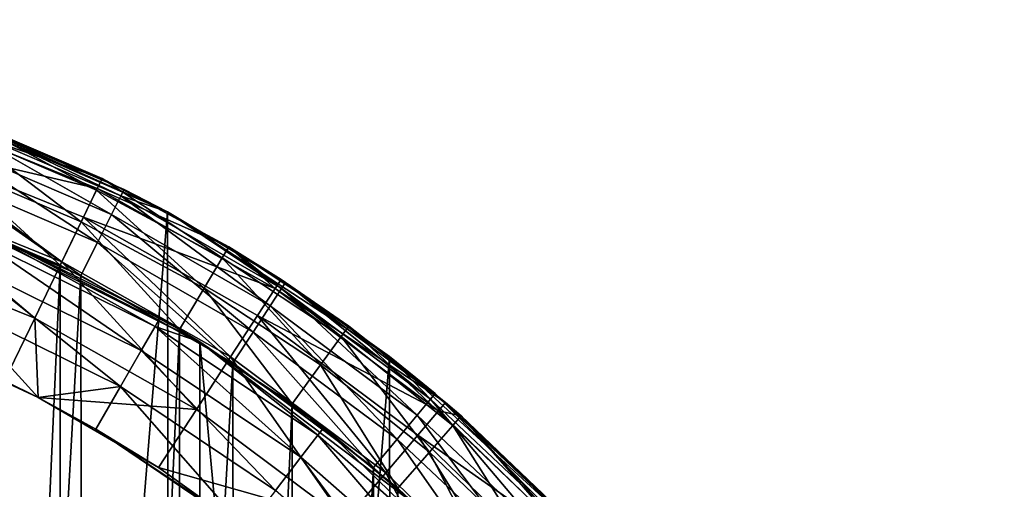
# Model space of a CAD drawing. Header units: millimetres. Extents: x 1 to 101, y -50 to 50.
# Tile 56 of 56: x 70 to 100, y 35 to 50. Entities that reach past the tile are written whole.
import ezdxf

# ---------------------------------------------------------------- set-up
doc = ezdxf.new("R2010")
doc.units = ezdxf.units.MM
doc.header["$LTSCALE"] = 25.4
doc.layers.get('0').update_dxf_attribs({"true_color": 0xff5454})

# ---------------------------------------------------------------- blocks, each defined once
blk = doc.blocks.new('CAYO-9505-8055.STL#2')
at = {"color": 250, "true_color": 0x282828}
mesh = blk.add_polyface(dxfattribs=at)
corners = [(0.744, -4.196, 131.3), (2.081, 12.209, 131.3), (0.733, 4.062, 131.3), (2.114, -12.339, 131.3), (4.752, 20.023, 131.3), (4.806, -20.146, 131.3), (8.673, 27.291, 131.3), (8.746, -27.404, 131.3), (13.736, 33.815, 131.3), (13.827, -33.913, 131.3), (19.804, 39.416, 131.3), (19.91, -39.498, 131.3), (26.711, 43.942, 131.3), (26.83, -44.006, 131.3), (34.269, 47.269, 131.3), (34.396, -47.313, 131.3), (42.272, 49.307, 131.3), (42.404, -49.329, 131.3), (50.501, 50, 131.3), (50.635, -50, 131.3), (58.731, 49.329, 131.3), (58.864, -49.307, 131.3), (66.739, 47.313, 131.3), (66.866, -47.269, 131.3), (74.306, 44.006, 131.3), (74.424, -43.942, 131.3), (81.225, 39.498, 131.3), (81.331, -39.416, 131.3), (87.308, 33.913, 131.3), (87.399, -33.815, 131.3), (92.389, 27.404, 131.3), (92.463, -27.291, 131.3), (96.329, 20.146, 131.3), (96.383, -20.023, 131.3), (99.021, 12.339, 131.3), (99.054, -12.209, 131.3), (100.391, 4.196, 131.3), (100.403, -4.062, 131.3)]
mesh.append_faces([[corners[k] for k in face] for face in [(0, 1, 2), (36, 35, 37)]], dxfattribs={"vtx0": -1, "color": 250})
mesh.append_faces([[corners[k] for k in face] for face in [(1, 3, 4), (4, 5, 6), (6, 7, 8), (8, 9, 10), (10, 11, 12), (12, 13, 14), (14, 15, 16), (16, 17, 18), (18, 19, 20), (20, 21, 22), (22, 23, 24), (24, 25, 26), (26, 27, 28), (28, 29, 30), (30, 31, 32), (32, 33, 34), (34, 35, 36)]], dxfattribs={"vtx0": -1, "vtx1": -1, "color": 250})
mesh.append_faces([[corners[k] for k in face] for face in [(1, 0, 3), (4, 3, 5), (6, 5, 7), (8, 7, 9), (10, 9, 11), (12, 11, 13), (14, 13, 15), (16, 15, 17), (18, 17, 19), (20, 19, 21), (22, 21, 23), (24, 23, 25), (26, 25, 27), (28, 27, 29), (30, 29, 31), (32, 31, 33), (34, 33, 35)]], dxfattribs={"vtx0": -1, "vtx2": -1, "color": 250})
mesh = blk.add_polyface(dxfattribs=at)
corners = [(74.306, 44.006, 131.3), (67.606, 47.008, 104.3), (66.739, 47.313, 131.3)]
mesh.append_faces([[corners[k] for k in face] for face in [(0, 1, 2)]], dxfattribs={"color": 250})
at = {"color": 9, "true_color": 0xc2bcb3}
mesh = blk.add_polyface(dxfattribs=at)
corners = [(3.993, 6.309, 1.3), (3.615, -2.109, 1.3), (3.615, 2.109, 1.3), (3.993, -6.309, 1.3), (4.746, 10.458, 1.3), (4.746, -10.458, 1.3), (5.868, 14.524, 1.3), (5.868, -14.524, 1.3), (7.35, 18.472, 1.3), (7.35, -18.472, 1.3), (9.18, 22.272, 1.3), (9.18, -22.272, 1.3), (11.343, 25.892, 1.3), (11.343, -25.892, 1.3), (13.822, 29.304, 1.3), (13.822, -29.304, 1.3), (16.596, 32.48, 1.3), (16.596, -32.48, 1.3), (19.645, 35.394, 1.3), (19.645, -35.394, 1.3), (22.942, 38.024, 1.3), (22.942, -38.024, 1.3), (26.462, 40.347, 1.3), (26.462, -40.347, 1.3), (30.175, 42.346, 1.3), (30.175, -42.346, 1.3), (34.053, 44.003, 1.3), (34.053, -44.003, 1.3), (38.064, 45.306, 1.3), (38.064, -45.306, 1.3), (42.176, 46.245, 1.3), (42.176, -46.245, 1.3), (46.355, 46.811, 1.3), (46.355, -46.811, 1.3), (50.568, 47, 1.3), (50.568, -47, 1.3), (54.781, 46.811, 1.3), (54.781, -46.811, 1.3), (58.96, 46.245, 1.3), (58.96, -46.245, 1.3), (63.072, 45.306, 1.3), (63.072, -45.306, 1.3), (67.082, 44.003, 1.3), (67.082, -44.003, 1.3), (70.96, 42.346, 1.3), (70.96, -42.346, 1.3), (74.674, 40.347, 1.3), (74.674, -40.347, 1.3), (78.194, 38.024, 1.3), (78.194, -38.024, 1.3), (81.491, 35.394, 1.3), (81.491, -35.394, 1.3), (84.539, 32.48, 1.3), (84.539, -32.48, 1.3), (87.314, 29.304, 1.3), (87.314, -29.304, 1.3), (89.793, 25.892, 1.3), (89.793, -25.892, 1.3), (91.956, 22.272, 1.3), (91.956, -22.272, 1.3), (93.786, 18.472, 1.3), (93.786, -18.472, 1.3), (95.267, 14.524, 1.3), (95.267, -14.524, 1.3), (96.389, 10.458, 1.3), (96.389, -10.458, 1.3), (97.142, 6.309, 1.3), (97.142, -6.309, 1.3), (97.52, 2.109, 1.3), (97.52, -2.109, 1.3)]
mesh.append_faces([[corners[k] for k in face] for face in [(0, 1, 2), (67, 68, 69)]], dxfattribs={"vtx0": -1, "color": 9})
mesh.append_faces([[corners[k] for k in face] for face in [(1, 0, 3), (3, 4, 5), (5, 6, 7), (7, 8, 9), (9, 10, 11), (11, 12, 13), (13, 14, 15), (15, 16, 17), (17, 18, 19), (19, 20, 21), (21, 22, 23), (23, 24, 25), (25, 26, 27), (27, 28, 29), (29, 30, 31), (31, 32, 33), (33, 34, 35), (35, 36, 37), (37, 38, 39), (39, 40, 41), (41, 42, 43), (43, 44, 45), (45, 46, 47), (47, 48, 49), (49, 50, 51), (51, 52, 53), (53, 54, 55), (55, 56, 57), (57, 58, 59), (59, 60, 61), (61, 62, 63), (63, 64, 65), (65, 66, 67)]], dxfattribs={"vtx0": -1, "vtx1": -1, "color": 9})
mesh.append_faces([[corners[k] for k in face] for face in [(3, 0, 4), (5, 4, 6), (7, 6, 8), (9, 8, 10), (11, 10, 12), (13, 12, 14), (15, 14, 16), (17, 16, 18), (19, 18, 20), (21, 20, 22), (23, 22, 24), (25, 24, 26), (27, 26, 28), (29, 28, 30), (31, 30, 32), (33, 32, 34), (35, 34, 36), (37, 36, 38), (39, 38, 40), (41, 40, 42), (43, 42, 44), (45, 44, 46), (47, 46, 48), (49, 48, 50), (51, 50, 52), (53, 52, 54), (55, 54, 56), (57, 56, 58), (59, 58, 60), (61, 60, 62), (63, 62, 64), (65, 64, 66), (67, 66, 68)]], dxfattribs={"vtx0": -1, "vtx2": -1, "color": 9})
at = {"color": 250, "true_color": 0x282828}
mesh = blk.add_polyface(dxfattribs=at)
corners = [(4.271, 8.099, 101.3), (3.651, -2.796, 101.3), (3.644, 2.67, 101.3), (4.293, -8.224, 101.3), (5.524, 13.419, 101.3), (5.56, -13.54, 101.3), (7.387, 18.558, 101.3), (7.437, -18.674, 101.3), (9.833, 23.445, 101.3), (9.896, -23.555, 101.3), (12.83, 28.016, 101.3), (12.906, -28.117, 101.3), (16.338, 32.207, 101.3), (16.425, -32.299, 101.3), (20.308, 35.963, 101.3), (20.405, -36.045, 101.3), (24.688, 39.233, 101.3), (24.794, -39.303, 101.3), (29.418, 41.972, 101.3), (29.531, -42.029, 101.3), (34.434, 44.144, 101.3), (34.552, -44.187, 101.3), (39.667, 45.719, 101.3), (39.79, -45.748, 101.3), (45.049, 46.675, 101.3), (45.174, -46.689, 101.3), (50.505, 47, 101.3), (50.631, -47, 101.3), (55.961, 46.689, 101.3), (56.087, -46.675, 101.3), (61.345, 45.748, 101.3), (61.468, -45.719, 101.3), (66.583, 44.187, 101.3), (66.702, -44.144, 101.3), (71.605, 42.029, 101.3), (71.718, -41.972, 101.3), (76.342, 39.303, 101.3), (76.447, -39.233, 101.3), (80.73, 36.045, 101.3), (80.827, -35.963, 101.3), (84.711, 32.299, 101.3), (84.798, -32.207, 101.3), (88.23, 28.117, 101.3), (88.305, -28.016, 101.3), (91.239, 23.555, 101.3), (91.303, -23.445, 101.3), (93.699, 18.674, 101.3), (93.749, -18.558, 101.3), (95.575, 13.54, 101.3), (95.611, -13.419, 101.3), (96.843, 8.224, 101.3), (96.865, -8.099, 101.3), (97.485, 2.796, 101.3), (97.492, -2.67, 101.3)]
mesh.append_faces([[corners[k] for k in face] for face in [(0, 1, 2), (51, 52, 53)]], dxfattribs={"vtx0": -1, "color": 250})
mesh.append_faces([[corners[k] for k in face] for face in [(1, 0, 3), (3, 4, 5), (5, 6, 7), (7, 8, 9), (9, 10, 11), (11, 12, 13), (13, 14, 15), (15, 16, 17), (17, 18, 19), (19, 20, 21), (21, 22, 23), (23, 24, 25), (25, 26, 27), (27, 28, 29), (29, 30, 31), (31, 32, 33), (33, 34, 35), (35, 36, 37), (37, 38, 39), (39, 40, 41), (41, 42, 43), (43, 44, 45), (45, 46, 47), (47, 48, 49), (49, 50, 51)]], dxfattribs={"vtx0": -1, "vtx1": -1, "color": 250})
mesh.append_faces([[corners[k] for k in face] for face in [(3, 0, 4), (5, 4, 6), (7, 6, 8), (9, 8, 10), (11, 10, 12), (13, 12, 14), (15, 14, 16), (17, 16, 18), (19, 18, 20), (21, 20, 22), (23, 22, 24), (25, 24, 26), (27, 26, 28), (29, 28, 30), (31, 30, 32), (33, 32, 34), (35, 34, 36), (37, 36, 38), (39, 38, 40), (41, 40, 42), (43, 42, 44), (45, 44, 46), (47, 46, 48), (49, 48, 50), (51, 50, 52)]], dxfattribs={"vtx0": -1, "vtx2": -1, "color": 250})
at = {"color": 9, "true_color": 0xc2bcb3}
mesh = blk.add_polyface(dxfattribs=at)
corners = [(5.362, -12.862, 4.3), (3.768, 4.337, 4.3), (3.768, -4.337, 4.3), (5.362, 12.862, 4.3), (8.495, -20.95, 4.3), (8.495, 20.95, 4.3), (13.061, -28.324, 4.3), (13.061, 28.324, 4.3), (18.904, -34.733, 4.3), (18.904, 34.733, 4.3), (25.825, -39.96, 4.3), (25.825, 39.96, 4.3), (33.589, -43.826, 4.3), (33.589, 43.826, 4.3), (41.932, -46.2, 4.3), (41.932, 46.2, 4.3), (50.568, -47, 4.3), (50.568, 47, 4.3), (59.204, -46.2, 4.3), (59.204, 46.2, 4.3), (67.546, -43.826, 4.3), (67.546, 43.826, 4.3), (75.31, -39.96, 4.3), (75.31, 39.96, 4.3), (82.232, -34.733, 4.3), (82.232, 34.733, 4.3), (88.075, -28.324, 4.3), (88.075, 28.324, 4.3), (92.64, -20.95, 4.3), (92.64, 20.95, 4.3), (95.774, -12.862, 4.3), (95.774, 12.862, 4.3), (97.367, -4.337, 4.3), (97.367, 4.337, 4.3)]
mesh.append_faces([[corners[k] for k in face] for face in [(0, 1, 2), (31, 32, 33)]], dxfattribs={"vtx0": -1, "color": 9})
mesh.append_faces([[corners[k] for k in face] for face in [(1, 0, 3), (3, 4, 5), (5, 6, 7), (7, 8, 9), (9, 10, 11), (11, 12, 13), (13, 14, 15), (15, 16, 17), (17, 18, 19), (19, 20, 21), (21, 22, 23), (23, 24, 25), (25, 26, 27), (27, 28, 29), (29, 30, 31)]], dxfattribs={"vtx0": -1, "vtx1": -1, "color": 9})
mesh.append_faces([[corners[k] for k in face] for face in [(3, 0, 4), (5, 4, 6), (7, 6, 8), (9, 8, 10), (11, 10, 12), (13, 12, 14), (15, 14, 16), (17, 16, 18), (19, 18, 20), (21, 20, 22), (23, 22, 24), (25, 24, 26), (27, 26, 28), (29, 28, 30), (31, 30, 32)]], dxfattribs={"vtx0": -1, "vtx2": -1, "color": 9})
mesh = blk.add_polyface(dxfattribs=at)
corners = [(65.902, 46.184, 98.414), (72.113, 44.74, 96.463), (66.215, 47.128, 96.463), (71.682, 43.844, 98.414)]
mesh.append_faces([[corners[k] for k in face] for face in [(0, 1, 2), (1, 0, 3)]], dxfattribs={"vtx0": -1, "color": 9})
mesh = blk.add_polyface(dxfattribs=at)
corners = [(72.113, 44.74, 96.463), (72.262, 45.048, 94.3), (66.215, 47.128, 96.463)]
mesh.append_faces([[corners[k] for k in face] for face in [(0, 1, 2)]], dxfattribs={"color": 9})
mesh = blk.add_polyface(dxfattribs=at)
corners = [(66.215, 47.128, 96.463), (72.262, 45.048, 94.3), (68.137, 46.812, 94.3)]
mesh.append_faces([[corners[k] for k in face] for face in [(0, 1, 2)]], dxfattribs={"color": 9})
at = {"color": 250, "true_color": 0x282828}
mesh = blk.add_polyface(dxfattribs=at)
corners = [(67.606, 47.008, 104.3), (72.845, 44.508, 103.152), (67.528, 46.793, 103.152), (72.948, 44.712, 104.3)]
mesh.append_faces([[corners[k] for k in face] for face in [(0, 1, 2), (1, 0, 3)]], dxfattribs={"vtx0": -1, "color": 250})
mesh = blk.add_polyface(dxfattribs=at)
corners = [(74.306, 44.006, 131.3), (72.948, 44.712, 104.3), (67.606, 47.008, 104.3)]
mesh.append_faces([[corners[k] for k in face] for face in [(0, 1, 2)]], dxfattribs={"color": 250})
mesh = blk.add_polyface(dxfattribs=at)
corners = [(67.528, 46.793, 103.152), (72.554, 43.926, 102.179), (67.306, 46.181, 102.179), (72.845, 44.508, 103.152)]
mesh.append_faces([[corners[k] for k in face] for face in [(0, 1, 2), (1, 0, 3)]], dxfattribs={"vtx0": -1, "color": 250})
at = {"color": 9, "true_color": 0xc2bcb3}
mesh = blk.add_polyface(dxfattribs=at)
corners = [(68.137, 46.812, 4.3), (72.088, 44.686, 2.8), (67.995, 46.435, 2.8), (72.262, 45.048, 4.3)]
mesh.append_faces([[corners[k] for k in face] for face in [(0, 1, 2), (1, 0, 3)]], dxfattribs={"vtx0": -1, "color": 9})
mesh = blk.add_polyface(dxfattribs=at)
corners = [(68.137, 46.812, 94.3), (72.262, 45.048, 4.3), (68.137, 46.812, 4.3), (72.262, 45.048, 94.3)]
mesh.append_faces([[corners[k] for k in face] for face in [(0, 1, 2), (1, 0, 3)]], dxfattribs={"vtx0": -1, "color": 9})
mesh = blk.add_polyface(dxfattribs=at)
corners = [(67.995, 46.435, 2.8), (71.611, 43.697, 1.702), (67.609, 45.407, 1.702), (72.088, 44.686, 2.8)]
mesh.append_faces([[corners[k] for k in face] for face in [(0, 1, 2), (1, 0, 3)]], dxfattribs={"vtx0": -1, "color": 9})
mesh = blk.add_polyface(dxfattribs=at)
corners = [(71.01, 42.449, 99.963), (65.902, 46.184, 98.414), (65.414, 44.714, 99.963), (71.682, 43.844, 98.414)]
mesh.append_faces([[corners[k] for k in face] for face in [(0, 1, 2), (1, 0, 3)]], dxfattribs={"vtx0": -1, "color": 9})
at = {"color": 250, "true_color": 0x282828}
mesh = blk.add_polyface(dxfattribs=at)
corners = [(67.306, 46.181, 102.179), (72.119, 43.056, 101.528), (66.975, 45.266, 101.528), (72.554, 43.926, 102.179)]
mesh.append_faces([[corners[k] for k in face] for face in [(0, 1, 2), (1, 0, 3)]], dxfattribs={"vtx0": -1, "color": 250})
mesh = blk.add_polyface(dxfattribs=at)
corners = [(66.975, 45.266, 101.528), (71.605, 42.029, 101.3), (66.583, 44.187, 101.3), (72.119, 43.056, 101.528)]
mesh.append_faces([[corners[k] for k in face] for face in [(0, 1, 2), (1, 0, 3)]], dxfattribs={"vtx0": -1, "color": 250})
at = {"color": 9, "true_color": 0xc2bcb3}
mesh = blk.add_polyface(dxfattribs=at)
corners = [(67.609, 45.407, 1.702), (70.96, 42.346, 1.3), (67.082, 44.003, 1.3), (71.611, 43.697, 1.702)]
mesh.append_faces([[corners[k] for k in face] for face in [(0, 1, 2), (1, 0, 3)]], dxfattribs={"vtx0": -1, "color": 9})
mesh = blk.add_polyface(dxfattribs=at)
corners = [(72.262, 45.048, 4.3), (76.007, 42.577, 2.8), (72.088, 44.686, 2.8), (76.213, 42.922, 4.3)]
mesh.append_faces([[corners[k] for k in face] for face in [(0, 1, 2), (1, 0, 3)]], dxfattribs={"vtx0": -1, "color": 9})
mesh = blk.add_polyface(dxfattribs=at)
corners = [(72.113, 44.74, 96.463), (76.213, 42.922, 94.3), (72.262, 45.048, 94.3)]
mesh.append_faces([[corners[k] for k in face] for face in [(0, 1, 2)]], dxfattribs={"color": 9})
mesh = blk.add_polyface(dxfattribs=at)
corners = [(72.262, 45.048, 94.3), (76.213, 42.922, 4.3), (72.262, 45.048, 4.3), (76.213, 42.922, 94.3)]
mesh.append_faces([[corners[k] for k in face] for face in [(0, 1, 2), (1, 0, 3)]], dxfattribs={"vtx0": -1, "color": 9})
mesh = blk.add_polyface(dxfattribs=at)
corners = [(70.163, 40.691, 100.957), (65.414, 44.714, 99.963), (64.799, 42.862, 100.957), (71.01, 42.449, 99.963)]
mesh.append_faces([[corners[k] for k in face] for face in [(0, 1, 2), (1, 0, 3)]], dxfattribs={"vtx0": -1, "color": 9})
mesh = blk.add_polyface(dxfattribs=at)
corners = [(72.088, 44.686, 2.8), (75.443, 41.635, 1.702), (71.611, 43.697, 1.702), (76.007, 42.577, 2.8)]
mesh.append_faces([[corners[k] for k in face] for face in [(0, 1, 2), (1, 0, 3)]], dxfattribs={"vtx0": -1, "color": 9})
mesh = blk.add_polyface(dxfattribs=at)
corners = [(71.682, 43.844, 98.414), (77.658, 41.617, 96.463), (72.113, 44.74, 96.463), (77.115, 40.784, 98.414)]
mesh.append_faces([[corners[k] for k in face] for face in [(0, 1, 2), (1, 0, 3)]], dxfattribs={"vtx0": -1, "color": 9})
mesh = blk.add_polyface(dxfattribs=at)
corners = [(77.658, 41.617, 96.463), (76.213, 42.922, 94.3), (72.113, 44.74, 96.463)]
mesh.append_faces([[corners[k] for k in face] for face in [(0, 1, 2)]], dxfattribs={"color": 9})
at = {"color": 250, "true_color": 0x282828}
mesh = blk.add_polyface(dxfattribs=at)
corners = [(74.306, 44.006, 104.3), (72.845, 44.508, 103.152), (72.948, 44.712, 104.3)]
mesh.append_faces([[corners[k] for k in face] for face in [(0, 1, 2)]], dxfattribs={"color": 250})
mesh = blk.add_polyface(dxfattribs=at)
corners = [(74.306, 44.006, 131.3), (74.306, 44.006, 104.3), (72.948, 44.712, 104.3)]
mesh.append_faces([[corners[k] for k in face] for face in [(0, 1, 2)]], dxfattribs={"color": 250})
mesh = blk.add_polyface(dxfattribs=at)
corners = [(72.845, 44.508, 103.152), (77.505, 41.076, 102.179), (72.554, 43.926, 102.179), (77.862, 41.62, 103.152)]
mesh.append_faces([[corners[k] for k in face] for face in [(0, 1, 2), (1, 0, 3)]], dxfattribs={"vtx0": -1, "color": 250})
mesh = blk.add_polyface(dxfattribs=at)
corners = [(74.306, 44.006, 104.3), (77.862, 41.62, 103.152), (72.845, 44.508, 103.152)]
mesh.append_faces([[corners[k] for k in face] for face in [(0, 1, 2)]], dxfattribs={"color": 250})
mesh = blk.add_polyface(dxfattribs=at)
corners = [(72.554, 43.926, 102.179), (76.972, 40.263, 101.528), (72.119, 43.056, 101.528), (77.505, 41.076, 102.179)]
mesh.append_faces([[corners[k] for k in face] for face in [(0, 1, 2), (1, 0, 3)]], dxfattribs={"vtx0": -1, "color": 250})
mesh = blk.add_polyface(dxfattribs=at)
corners = [(74.306, 44.006, 131.3), (77.987, 41.811, 104.3), (74.306, 44.006, 104.3)]
mesh.append_faces([[corners[k] for k in face] for face in [(0, 1, 2)]], dxfattribs={"color": 250})
mesh = blk.add_polyface(dxfattribs=at)
corners = [(81.225, 39.498, 131.3), (77.987, 41.811, 104.3), (74.306, 44.006, 131.3)]
mesh.append_faces([[corners[k] for k in face] for face in [(0, 1, 2)]], dxfattribs={"color": 250})
mesh = blk.add_polyface(dxfattribs=at)
corners = [(77.987, 41.811, 104.3), (77.862, 41.62, 103.152), (74.306, 44.006, 104.3)]
mesh.append_faces([[corners[k] for k in face] for face in [(0, 1, 2)]], dxfattribs={"color": 250})
at = {"color": 9, "true_color": 0xc2bcb3}
mesh = blk.add_polyface(dxfattribs=at)
corners = [(68.554, 43.422, 94.3), (67.546, 43.826, 4.3), (75.31, 39.96, 4.3)]
mesh.append_faces([[corners[k] for k in face] for face in [(0, 1, 2)]], dxfattribs={"color": 9})
mesh = blk.add_polyface(dxfattribs=at)
corners = [(71.611, 43.697, 1.702), (74.674, 40.347, 1.3), (70.96, 42.346, 1.3), (75.443, 41.635, 1.702)]
mesh.append_faces([[corners[k] for k in face] for face in [(0, 1, 2), (1, 0, 3)]], dxfattribs={"vtx0": -1, "color": 9})
mesh = blk.add_polyface(dxfattribs=at)
corners = [(76.27, 39.486, 99.963), (71.682, 43.844, 98.414), (71.01, 42.449, 99.963), (77.115, 40.784, 98.414)]
mesh.append_faces([[corners[k] for k in face] for face in [(0, 1, 2), (1, 0, 3)]], dxfattribs={"vtx0": -1, "color": 9})
mesh = blk.add_polyface(dxfattribs=at)
corners = [(73.916, 40.44, 95.831), (68.554, 43.422, 94.3), (74.068, 40.703, 94.3), (68.437, 43.141, 95.831)]
mesh.append_faces([[corners[k] for k in face] for face in [(0, 1, 2), (1, 0, 3)]], dxfattribs={"vtx0": -1, "color": 9})
mesh = blk.add_polyface(dxfattribs=at)
corners = [(68.554, 43.422, 94.3), (75.31, 39.96, 4.3), (74.068, 40.703, 94.3)]
mesh.append_faces([[corners[k] for k in face] for face in [(0, 1, 2)]], dxfattribs={"color": 9})
mesh = blk.add_polyface(dxfattribs=at)
corners = [(73.482, 39.689, 97.128), (68.437, 43.141, 95.831), (73.916, 40.44, 95.831), (68.106, 42.34, 97.128)]
mesh.append_faces([[corners[k] for k in face] for face in [(0, 1, 2), (1, 0, 3)]], dxfattribs={"vtx0": -1, "color": 9})
at = {"color": 250, "true_color": 0x282828}
mesh = blk.add_polyface(dxfattribs=at)
corners = [(72.119, 43.056, 101.528), (76.342, 39.303, 101.3), (71.605, 42.029, 101.3), (76.972, 40.263, 101.528)]
mesh.append_faces([[corners[k] for k in face] for face in [(0, 1, 2), (1, 0, 3)]], dxfattribs={"vtx0": -1, "color": 250})
at = {"color": 9, "true_color": 0xc2bcb3}
mesh = blk.add_polyface(dxfattribs=at)
corners = [(69.225, 38.742, 101.3), (64.799, 42.862, 100.957), (64.117, 40.809, 101.3), (70.163, 40.691, 100.957)]
mesh.append_faces([[corners[k] for k in face] for face in [(0, 1, 2), (1, 0, 3)]], dxfattribs={"vtx0": -1, "color": 9})
mesh = blk.add_polyface(dxfattribs=at)
corners = [(76.213, 42.922, 4.3), (79.721, 40.126, 2.8), (76.007, 42.577, 2.8), (79.957, 40.451, 4.3)]
mesh.append_faces([[corners[k] for k in face] for face in [(0, 1, 2), (1, 0, 3)]], dxfattribs={"vtx0": -1, "color": 9})
mesh = blk.add_polyface(dxfattribs=at)
corners = [(77.845, 41.904, 94.3), (79.957, 40.451, 4.3), (76.213, 42.922, 4.3)]
mesh.append_faces([[corners[k] for k in face] for face in [(0, 1, 2)]], dxfattribs={"color": 9})
mesh = blk.add_polyface(dxfattribs=at)
corners = [(77.845, 41.904, 94.3), (76.213, 42.922, 4.3), (76.213, 42.922, 94.3)]
mesh.append_faces([[corners[k] for k in face] for face in [(0, 1, 2)]], dxfattribs={"color": 9})
mesh = blk.add_polyface(dxfattribs=at)
corners = [(77.658, 41.617, 96.463), (77.845, 41.904, 94.3), (76.213, 42.922, 94.3)]
mesh.append_faces([[corners[k] for k in face] for face in [(0, 1, 2)]], dxfattribs={"color": 9})
mesh = blk.add_polyface(dxfattribs=at)
corners = [(75.206, 37.851, 100.957), (71.01, 42.449, 99.963), (70.163, 40.691, 100.957), (76.27, 39.486, 99.963)]
mesh.append_faces([[corners[k] for k in face] for face in [(0, 1, 2), (1, 0, 3)]], dxfattribs={"vtx0": -1, "color": 9})
mesh = blk.add_polyface(dxfattribs=at)
corners = [(76.007, 42.577, 2.8), (79.075, 39.237, 1.702), (75.443, 41.635, 1.702), (79.721, 40.126, 2.8)]
mesh.append_faces([[corners[k] for k in face] for face in [(0, 1, 2), (1, 0, 3)]], dxfattribs={"vtx0": -1, "color": 9})
mesh = blk.add_polyface(dxfattribs=at)
corners = [(68.106, 42.34, 97.128), (72.833, 38.565, 97.996), (67.609, 41.141, 97.996), (73.482, 39.689, 97.128)]
mesh.append_faces([[corners[k] for k in face] for face in [(0, 1, 2), (1, 0, 3)]], dxfattribs={"vtx0": -1, "color": 9})
mesh = blk.add_polyface(dxfattribs=at)
corners = [(77.658, 41.617, 96.463), (82.979, 38.072, 94.3), (77.845, 41.904, 94.3), (82.757, 37.811, 96.463)]
mesh.append_faces([[corners[k] for k in face] for face in [(0, 1, 2), (1, 0, 3)]], dxfattribs={"vtx0": -1, "color": 9})
mesh = blk.add_polyface(dxfattribs=at)
corners = [(82.979, 38.072, 94.3), (79.957, 40.451, 4.3), (77.845, 41.904, 94.3)]
mesh.append_faces([[corners[k] for k in face] for face in [(0, 1, 2)]], dxfattribs={"color": 9})
at = {"color": 250, "true_color": 0x282828}
mesh = blk.add_polyface(dxfattribs=at)
corners = [(77.987, 41.811, 104.3), (82.509, 38.17, 103.152), (77.862, 41.62, 103.152)]
mesh.append_faces([[corners[k] for k in face] for face in [(0, 1, 2)]], dxfattribs={"color": 250})
mesh = blk.add_polyface(dxfattribs=at)
corners = [(81.225, 39.498, 131.3), (81.225, 39.498, 104.3), (77.987, 41.811, 104.3)]
mesh.append_faces([[corners[k] for k in face] for face in [(0, 1, 2)]], dxfattribs={"color": 250})
mesh = blk.add_polyface(dxfattribs=at)
corners = [(81.225, 39.498, 104.3), (82.509, 38.17, 103.152), (77.987, 41.811, 104.3)]
mesh.append_faces([[corners[k] for k in face] for face in [(0, 1, 2)]], dxfattribs={"color": 250})
at = {"color": 9, "true_color": 0xc2bcb3}
mesh = blk.add_polyface(dxfattribs=at)
corners = [(75.443, 41.635, 1.702), (78.194, 38.024, 1.3), (74.674, 40.347, 1.3), (79.075, 39.237, 1.702)]
mesh.append_faces([[corners[k] for k in face] for face in [(0, 1, 2), (1, 0, 3)]], dxfattribs={"vtx0": -1, "color": 9})
mesh = blk.add_polyface(dxfattribs=at)
corners = [(77.115, 40.784, 98.414), (82.757, 37.811, 96.463), (77.658, 41.617, 96.463), (82.113, 37.054, 98.414)]
mesh.append_faces([[corners[k] for k in face] for face in [(0, 1, 2), (1, 0, 3)]], dxfattribs={"vtx0": -1, "color": 9})
at = {"color": 250, "true_color": 0x282828}
mesh = blk.add_polyface(dxfattribs=at)
corners = [(77.862, 41.62, 103.152), (82.092, 37.672, 102.179), (77.505, 41.076, 102.179), (82.509, 38.17, 103.152)]
mesh.append_faces([[corners[k] for k in face] for face in [(0, 1, 2), (1, 0, 3)]], dxfattribs={"vtx0": -1, "color": 250})
at = {"color": 9, "true_color": 0xc2bcb3}
mesh = blk.add_polyface(dxfattribs=at)
corners = [(70.272, 38.22, 98.3), (67.023, 39.727, 98.3), (67.609, 41.141, 97.996)]
mesh.append_faces([[corners[k] for k in face] for face in [(0, 1, 2)]], dxfattribs={"color": 9})
mesh = blk.add_polyface(dxfattribs=at)
corners = [(72.833, 38.565, 97.996), (70.272, 38.22, 98.3), (67.609, 41.141, 97.996)]
mesh.append_faces([[corners[k] for k in face] for face in [(0, 1, 2)]], dxfattribs={"color": 9})
at = {"color": 250, "true_color": 0x282828}
mesh = blk.add_polyface(dxfattribs=at)
corners = [(77.505, 41.076, 102.179), (81.467, 36.925, 101.528), (76.972, 40.263, 101.528), (82.092, 37.672, 102.179)]
mesh.append_faces([[corners[k] for k in face] for face in [(0, 1, 2), (1, 0, 3)]], dxfattribs={"vtx0": -1, "color": 250})
at = {"color": 9, "true_color": 0xc2bcb3}
mesh = blk.add_polyface(dxfattribs=at)
corners = [(70.272, 38.22, 101.3), (70.163, 40.691, 100.957), (69.225, 38.742, 101.3)]
mesh.append_faces([[corners[k] for k in face] for face in [(0, 1, 2)]], dxfattribs={"color": 9})
mesh = blk.add_polyface(dxfattribs=at)
corners = [(75.206, 37.851, 100.957), (70.163, 40.691, 100.957), (70.272, 38.22, 101.3)]
mesh.append_faces([[corners[k] for k in face] for face in [(0, 1, 2)]], dxfattribs={"color": 9})
mesh = blk.add_polyface(dxfattribs=at)
corners = [(73.916, 40.44, 95.831), (74.068, 40.703, 94.3), (75.31, 39.96, 94.3)]
mesh.append_faces([[corners[k] for k in face] for face in [(0, 1, 2)]], dxfattribs={"color": 9})
mesh = blk.add_polyface(dxfattribs=at)
corners = [(74.068, 40.703, 94.3), (75.31, 39.96, 4.3), (75.31, 39.96, 94.3)]
mesh.append_faces([[corners[k] for k in face] for face in [(0, 1, 2)]], dxfattribs={"color": 9})
mesh = blk.add_polyface(dxfattribs=at)
corners = [(81.109, 35.875, 99.963), (77.115, 40.784, 98.414), (76.27, 39.486, 99.963), (82.113, 37.054, 98.414)]
mesh.append_faces([[corners[k] for k in face] for face in [(0, 1, 2), (1, 0, 3)]], dxfattribs={"vtx0": -1, "color": 9})
mesh = blk.add_polyface(dxfattribs=at)
corners = [(78.466, 36.358, 97.128), (73.916, 40.44, 95.831), (78.994, 37.046, 95.831), (73.482, 39.689, 97.128)]
mesh.append_faces([[corners[k] for k in face] for face in [(0, 1, 2), (1, 0, 3)]], dxfattribs={"vtx0": -1, "color": 9})
mesh = blk.add_polyface(dxfattribs=at)
corners = [(73.916, 40.44, 95.831), (75.31, 39.96, 94.3), (78.994, 37.046, 95.831)]
mesh.append_faces([[corners[k] for k in face] for face in [(0, 1, 2)]], dxfattribs={"color": 9})
at = {"color": 250, "true_color": 0x282828}
mesh = blk.add_polyface(dxfattribs=at)
corners = [(76.972, 40.263, 101.528), (80.73, 36.045, 101.3), (76.342, 39.303, 101.3), (81.467, 36.925, 101.528)]
mesh.append_faces([[corners[k] for k in face] for face in [(0, 1, 2), (1, 0, 3)]], dxfattribs={"vtx0": -1, "color": 250})
at = {"color": 9, "true_color": 0xc2bcb3}
mesh = blk.add_polyface(dxfattribs=at)
corners = [(79.957, 40.451, 4.3), (83.2, 37.351, 2.8), (79.721, 40.126, 2.8), (83.465, 37.654, 4.3)]
mesh.append_faces([[corners[k] for k in face] for face in [(0, 1, 2), (1, 0, 3)]], dxfattribs={"vtx0": -1, "color": 9})
mesh = blk.add_polyface(dxfattribs=at)
corners = [(82.979, 38.072, 94.3), (83.465, 37.654, 4.3), (79.957, 40.451, 4.3)]
mesh.append_faces([[corners[k] for k in face] for face in [(0, 1, 2)]], dxfattribs={"color": 9})
mesh = blk.add_polyface(dxfattribs=at)
corners = [(79.18, 37.288, 94.3), (75.31, 39.96, 4.3), (82.232, 34.733, 4.3)]
mesh.append_faces([[corners[k] for k in face] for face in [(0, 1, 2)]], dxfattribs={"color": 9})
mesh = blk.add_polyface(dxfattribs=at)
corners = [(75.31, 39.96, 94.3), (75.31, 39.96, 4.3), (79.18, 37.288, 94.3)]
mesh.append_faces([[corners[k] for k in face] for face in [(0, 1, 2)]], dxfattribs={"color": 9})
mesh = blk.add_polyface(dxfattribs=at)
corners = [(78.994, 37.046, 95.831), (75.31, 39.96, 94.3), (79.18, 37.288, 94.3)]
mesh.append_faces([[corners[k] for k in face] for face in [(0, 1, 2)]], dxfattribs={"color": 9})
mesh = blk.add_polyface(dxfattribs=at)
corners = [(79.721, 40.126, 2.8), (82.478, 36.524, 1.702), (79.075, 39.237, 1.702), (83.2, 37.351, 2.8)]
mesh.append_faces([[corners[k] for k in face] for face in [(0, 1, 2), (1, 0, 3)]], dxfattribs={"vtx0": -1, "color": 9})
mesh = blk.add_polyface(dxfattribs=at)
corners = [(70.272, 38.22, 101.3), (67.023, 39.727, 98.3), (70.272, 38.22, 98.3)]
mesh.append_faces([[corners[k] for k in face] for face in [(0, 1, 2)]], dxfattribs={"color": 9})
mesh = blk.add_polyface(dxfattribs=at)
corners = [(69.225, 38.742, 101.3), (67.023, 39.727, 98.3), (70.272, 38.22, 101.3)]
mesh.append_faces([[corners[k] for k in face] for face in [(0, 1, 2)]], dxfattribs={"color": 9})
mesh = blk.add_polyface(dxfattribs=at)
corners = [(73.482, 39.689, 97.128), (77.676, 35.329, 97.996), (72.833, 38.565, 97.996), (78.466, 36.358, 97.128)]
mesh.append_faces([[corners[k] for k in face] for face in [(0, 1, 2), (1, 0, 3)]], dxfattribs={"vtx0": -1, "color": 9})
mesh = blk.add_polyface(dxfattribs=at)
corners = [(79.844, 34.389, 100.957), (76.27, 39.486, 99.963), (75.206, 37.851, 100.957), (81.109, 35.875, 99.963)]
mesh.append_faces([[corners[k] for k in face] for face in [(0, 1, 2), (1, 0, 3)]], dxfattribs={"vtx0": -1, "color": 9})
at = {"color": 250, "true_color": 0x282828}
mesh = blk.add_polyface(dxfattribs=at)
corners = [(87.308, 33.913, 131.3), (82.656, 38.345, 104.3), (81.225, 39.498, 131.3)]
mesh.append_faces([[corners[k] for k in face] for face in [(0, 1, 2)]], dxfattribs={"color": 250})
mesh = blk.add_polyface(dxfattribs=at)
corners = [(81.225, 39.498, 131.3), (82.656, 38.345, 104.3), (81.225, 39.498, 104.3)]
mesh.append_faces([[corners[k] for k in face] for face in [(0, 1, 2)]], dxfattribs={"color": 250})
mesh = blk.add_polyface(dxfattribs=at)
corners = [(82.656, 38.345, 104.3), (82.509, 38.17, 103.152), (81.225, 39.498, 104.3)]
mesh.append_faces([[corners[k] for k in face] for face in [(0, 1, 2)]], dxfattribs={"color": 250})
at = {"color": 9, "true_color": 0xc2bcb3}
mesh = blk.add_polyface(dxfattribs=at)
corners = [(79.075, 39.237, 1.702), (81.491, 35.394, 1.3), (78.194, 38.024, 1.3), (82.478, 36.524, 1.702)]
mesh.append_faces([[corners[k] for k in face] for face in [(0, 1, 2), (1, 0, 3)]], dxfattribs={"vtx0": -1, "color": 9})
mesh = blk.add_polyface(dxfattribs=at)
corners = [(72.833, 38.565, 97.996), (72.068, 37.239, 98.3), (70.272, 38.22, 98.3)]
mesh.append_faces([[corners[k] for k in face] for face in [(0, 1, 2)]], dxfattribs={"color": 9})
mesh = blk.add_polyface(dxfattribs=at)
corners = [(72.833, 38.565, 97.996), (76.745, 34.114, 98.3), (72.068, 37.239, 98.3), (77.676, 35.329, 97.996)]
mesh.append_faces([[corners[k] for k in face] for face in [(0, 1, 2), (1, 0, 3)]], dxfattribs={"vtx0": -1, "color": 9})
mesh = blk.add_polyface(dxfattribs=at)
corners = [(75.206, 37.851, 100.957), (70.272, 38.22, 101.3), (74.026, 36.038, 101.3)]
mesh.append_faces([[corners[k] for k in face] for face in [(0, 1, 2)]], dxfattribs={"color": 9})
mesh = blk.add_polyface(dxfattribs=at)
corners = [(70.272, 38.22, 101.3), (70.272, 38.22, 98.3), (72.068, 37.239, 98.3)]
mesh.append_faces([[corners[k] for k in face] for face in [(0, 1, 2)]], dxfattribs={"color": 9})
mesh = blk.add_polyface(dxfattribs=at)
corners = [(70.272, 38.22, 101.3), (72.068, 37.239, 98.3), (74.026, 36.038, 101.3)]
mesh.append_faces([[corners[k] for k in face] for face in [(0, 1, 2)]], dxfattribs={"color": 9})
at = {"color": 250, "true_color": 0x282828}
mesh = blk.add_polyface(dxfattribs=at)
corners = [(82.509, 38.17, 103.152), (86.252, 33.757, 102.179), (82.092, 37.672, 102.179), (86.724, 34.204, 103.152)]
mesh.append_faces([[corners[k] for k in face] for face in [(0, 1, 2), (1, 0, 3)]], dxfattribs={"vtx0": -1, "color": 250})
mesh = blk.add_polyface(dxfattribs=at)
corners = [(82.656, 38.345, 104.3), (86.724, 34.204, 103.152), (82.509, 38.17, 103.152), (86.89, 34.361, 104.3)]
mesh.append_faces([[corners[k] for k in face] for face in [(0, 1, 2), (1, 0, 3)]], dxfattribs={"vtx0": -1, "color": 250})
mesh = blk.add_polyface(dxfattribs=at)
corners = [(87.308, 33.913, 131.3), (86.89, 34.361, 104.3), (82.656, 38.345, 104.3)]
mesh.append_faces([[corners[k] for k in face] for face in [(0, 1, 2)]], dxfattribs={"color": 250})
at = {"color": 9, "true_color": 0xc2bcb3}
mesh = blk.add_polyface(dxfattribs=at)
corners = [(79.844, 34.389, 100.957), (75.206, 37.851, 100.957), (74.026, 36.038, 101.3)]
mesh.append_faces([[corners[k] for k in face] for face in [(0, 1, 2)]], dxfattribs={"color": 9})
mesh = blk.add_polyface(dxfattribs=at)
corners = [(82.113, 37.054, 98.414), (87.328, 33.385, 96.463), (82.757, 37.811, 96.463), (86.592, 32.716, 98.414)]
mesh.append_faces([[corners[k] for k in face] for face in [(0, 1, 2), (1, 0, 3)]], dxfattribs={"vtx0": -1, "color": 9})
mesh = blk.add_polyface(dxfattribs=at)
corners = [(82.757, 37.811, 96.463), (83.465, 37.654, 94.3), (82.979, 38.072, 94.3)]
mesh.append_faces([[corners[k] for k in face] for face in [(0, 1, 2)]], dxfattribs={"color": 9})
mesh = blk.add_polyface(dxfattribs=at)
corners = [(87.328, 33.385, 96.463), (83.465, 37.654, 94.3), (82.757, 37.811, 96.463)]
mesh.append_faces([[corners[k] for k in face] for face in [(0, 1, 2)]], dxfattribs={"color": 9})
mesh = blk.add_polyface(dxfattribs=at)
corners = [(83.465, 37.654, 94.3), (83.465, 37.654, 4.3), (82.979, 38.072, 94.3)]
mesh.append_faces([[corners[k] for k in face] for face in [(0, 1, 2)]], dxfattribs={"color": 9})
at = {"color": 250, "true_color": 0x282828}
mesh = blk.add_polyface(dxfattribs=at)
corners = [(82.092, 37.672, 102.179), (85.545, 33.088, 101.528), (81.467, 36.925, 101.528), (86.252, 33.757, 102.179)]
mesh.append_faces([[corners[k] for k in face] for face in [(0, 1, 2), (1, 0, 3)]], dxfattribs={"vtx0": -1, "color": 250})
at = {"color": 9, "true_color": 0xc2bcb3}
mesh = blk.add_polyface(dxfattribs=at)
corners = [(83.465, 37.654, 4.3), (86.417, 34.275, 2.8), (83.2, 37.351, 2.8), (86.708, 34.553, 4.3)]
mesh.append_faces([[corners[k] for k in face] for face in [(0, 1, 2), (1, 0, 3)]], dxfattribs={"vtx0": -1, "color": 9})
mesh = blk.add_polyface(dxfattribs=at)
corners = [(83.465, 37.654, 94.3), (86.708, 34.553, 4.3), (83.465, 37.654, 4.3)]
mesh.append_faces([[corners[k] for k in face] for face in [(0, 1, 2)]], dxfattribs={"color": 9})
mesh = blk.add_polyface(dxfattribs=at)
corners = [(87.582, 33.615, 94.3), (86.708, 34.553, 4.3), (83.465, 37.654, 94.3)]
mesh.append_faces([[corners[k] for k in face] for face in [(0, 1, 2)]], dxfattribs={"color": 9})
mesh = blk.add_polyface(dxfattribs=at)
corners = [(87.328, 33.385, 96.463), (87.582, 33.615, 94.3), (83.465, 37.654, 94.3)]
mesh.append_faces([[corners[k] for k in face] for face in [(0, 1, 2)]], dxfattribs={"color": 9})
mesh = blk.add_polyface(dxfattribs=at)
corners = [(77.149, 33.8, 101.3), (72.068, 37.239, 98.3), (76.745, 34.114, 98.3)]
mesh.append_faces([[corners[k] for k in face] for face in [(0, 1, 2)]], dxfattribs={"color": 9})
mesh = blk.add_polyface(dxfattribs=at)
corners = [(74.026, 36.038, 101.3), (72.068, 37.239, 98.3), (77.149, 33.8, 101.3)]
mesh.append_faces([[corners[k] for k in face] for face in [(0, 1, 2)]], dxfattribs={"color": 9})
mesh = blk.add_polyface(dxfattribs=at)
corners = [(78.994, 37.046, 95.831), (79.18, 37.288, 94.3), (83.587, 33.019, 95.831)]
mesh.append_faces([[corners[k] for k in face] for face in [(0, 1, 2)]], dxfattribs={"color": 9})
mesh = blk.add_polyface(dxfattribs=at)
corners = [(79.18, 37.288, 94.3), (82.232, 34.733, 4.3), (82.232, 34.733, 94.3)]
mesh.append_faces([[corners[k] for k in face] for face in [(0, 1, 2)]], dxfattribs={"color": 9})
mesh = blk.add_polyface(dxfattribs=at)
corners = [(83.587, 33.019, 95.831), (79.18, 37.288, 94.3), (82.232, 34.733, 94.3)]
mesh.append_faces([[corners[k] for k in face] for face in [(0, 1, 2)]], dxfattribs={"color": 9})
mesh = blk.add_polyface(dxfattribs=at)
corners = [(83.2, 37.351, 2.8), (85.623, 33.517, 1.702), (82.478, 36.524, 1.702), (86.417, 34.275, 2.8)]
mesh.append_faces([[corners[k] for k in face] for face in [(0, 1, 2), (1, 0, 3)]], dxfattribs={"vtx0": -1, "color": 9})
mesh = blk.add_polyface(dxfattribs=at)
corners = [(82.973, 32.406, 97.128), (78.994, 37.046, 95.831), (83.587, 33.019, 95.831), (78.466, 36.358, 97.128)]
mesh.append_faces([[corners[k] for k in face] for face in [(0, 1, 2), (1, 0, 3)]], dxfattribs={"vtx0": -1, "color": 9})
at = {"color": 250, "true_color": 0x282828}
mesh = blk.add_polyface(dxfattribs=at)
corners = [(81.467, 36.925, 101.528), (84.711, 32.299, 101.3), (80.73, 36.045, 101.3), (85.545, 33.088, 101.528)]
mesh.append_faces([[corners[k] for k in face] for face in [(0, 1, 2), (1, 0, 3)]], dxfattribs={"vtx0": -1, "color": 250})
at = {"color": 9, "true_color": 0xc2bcb3}
mesh = blk.add_polyface(dxfattribs=at)
corners = [(85.446, 31.675, 99.963), (82.113, 37.054, 98.414), (81.109, 35.875, 99.963), (86.592, 32.716, 98.414)]
mesh.append_faces([[corners[k] for k in face] for face in [(0, 1, 2), (1, 0, 3)]], dxfattribs={"vtx0": -1, "color": 9})
mesh = blk.add_polyface(dxfattribs=at)
corners = [(78.466, 36.358, 97.128), (82.056, 31.488, 97.996), (77.676, 35.329, 97.996), (82.973, 32.406, 97.128)]
mesh.append_faces([[corners[k] for k in face] for face in [(0, 1, 2), (1, 0, 3)]], dxfattribs={"vtx0": -1, "color": 9})
mesh = blk.add_polyface(dxfattribs=at)
corners = [(82.478, 36.524, 1.702), (84.539, 32.48, 1.3), (81.491, 35.394, 1.3), (85.623, 33.517, 1.702)]
mesh.append_faces([[corners[k] for k in face] for face in [(0, 1, 2), (1, 0, 3)]], dxfattribs={"vtx0": -1, "color": 9})
mesh = blk.add_polyface(dxfattribs=at)
corners = [(79.844, 34.389, 100.957), (74.026, 36.038, 101.3), (77.149, 33.8, 101.3)]
mesh.append_faces([[corners[k] for k in face] for face in [(0, 1, 2)]], dxfattribs={"color": 9})
mesh = blk.add_polyface(dxfattribs=at)
corners = [(84.001, 30.363, 100.957), (81.109, 35.875, 99.963), (79.844, 34.389, 100.957), (85.446, 31.675, 99.963)]
mesh.append_faces([[corners[k] for k in face] for face in [(0, 1, 2), (1, 0, 3)]], dxfattribs={"vtx0": -1, "color": 9})

msp = doc.modelspace()

# ---------------------------------------------------------------- block references
at = {"color": 0}
msp.add_blockref('CAYO-9505-8055.STL#2', (0, 0), dxfattribs=at)

doc.saveas('drawing.dxf')
